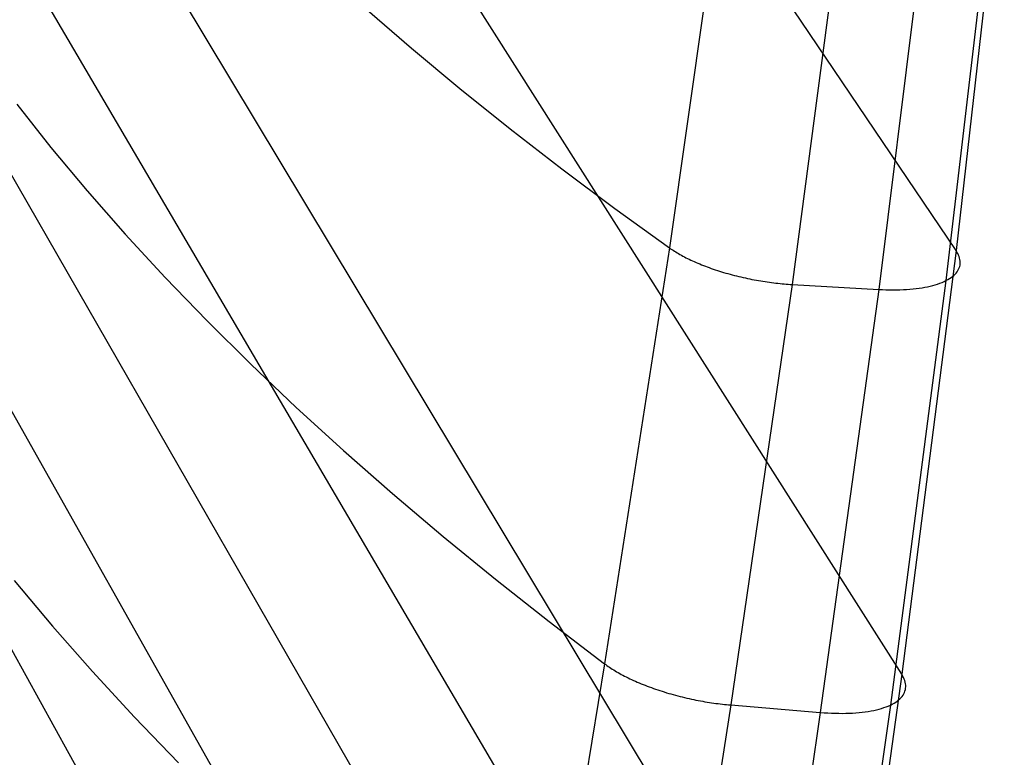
# Model space of a CAD drawing. Header units: millimetres. Extents: x 119 to 175.9, y -203.1 to -153.8.
# Tile 243 of 256: x 173.1 to 175.5, y -193.7 to -191.9. Entities that reach past the tile are written whole.
import ezdxf

# ---------------------------------------------------------------- set-up
doc = ezdxf.new("R2010")
doc.units = ezdxf.units.MM
doc.header["$MEASUREMENT"] = 0
doc.layers.add('Livello 03', color=5, linetype='Continuous', true_color=0x0000ff)

msp = doc.modelspace()

# ---------------------------------------------------------------- linework, layer by layer
at = {"layer": 'Livello 03'}
for p, q in [((175.3958, -192.4201, 52.6335), (173.3348, -189.3695, 45.8888)), ((175.2623, -193.4618, 52.6108), (173.2241, -190.254, 45.6113)), ((175.1192, -194.5024, 52.6205), (173.1006, -191.1484, 45.3746)), ((175.5145, -191.3779, 52.6857), (175.3958, -192.4201, 52.6335)), ((174.837, -191.3912, 52.9942), (174.6912, -192.4136, 52.9519)), ((175.4934, -191.4499, 52.8775), (175.3711, -192.494, 52.8326)), ((175.1302, -191.4696, 53.0747), (174.993, -192.5036, 53.0364)), ((175.3351, -191.4755, 53.0066), (175.2057, -192.5158, 52.9663)), ((175.0462, -195.0224, 52.6387), (173.0355, -191.5995, 45.2736)), ((173.9418, -191.8232, 51.8132), (174.0569, -191.9228, 52.0106)), ((174.0569, -191.9228, 52.0106), (174.1761, -192.022, 52.2051)), ((174.1761, -192.022, 52.2051), (174.2992, -192.1207, 52.3966)), ((174.9735, -195.5419, 52.6669), (172.9687, -192.0529, 45.1847)), ((173.0862, -192.0607, 50.2459), (173.1703, -192.167, 50.4689)), ((174.2992, -192.1207, 52.3966), (174.4262, -192.2189, 52.5849)), ((173.1703, -192.167, 50.4689), (173.2592, -192.2735, 50.6897)), ((174.4262, -192.2189, 52.5849), (174.5569, -192.3165, 52.77)), ((173.2592, -192.2735, 50.6897), (173.3529, -192.38, 50.9082)), ((174.5569, -192.3165, 52.77), (174.6912, -192.4136, 52.9519)), ((173.3529, -192.38, 50.9082), (173.4513, -192.4866, 51.1242)), ((174.6912, -192.4136, 52.9519), (174.5316, -193.436, 52.9391)), ((174.6912, -192.4136, 52.9519), (174.6941, -192.4156, 52.9556)), ((174.6941, -192.4156, 52.9556), (174.6971, -192.4176, 52.9593)), ((174.6971, -192.4176, 52.9593), (174.7001, -192.4196, 52.9629)), ((174.7001, -192.4196, 52.9629), (174.7033, -192.4216, 52.9665)), ((174.7033, -192.4216, 52.9665), (174.7065, -192.4236, 52.9701)), ((174.7065, -192.4236, 52.9701), (174.7098, -192.4257, 52.9736)), ((174.7098, -192.4257, 52.9736), (174.7133, -192.4277, 52.9771)), ((174.7133, -192.4277, 52.9771), (174.7168, -192.4297, 52.9805)), ((174.7168, -192.4297, 52.9805), (174.7204, -192.4317, 52.9839)), ((174.7204, -192.4317, 52.9839), (174.7241, -192.4337, 52.9872)), ((175.3958, -192.4201, 52.6335), (175.2623, -193.4618, 52.6108)), ((175.3982, -192.4238, 52.6419), (175.3958, -192.4201, 52.6335)), ((175.4003, -192.4276, 52.6504), (175.3982, -192.4238, 52.6419)), ((175.4021, -192.4313, 52.659), (175.4003, -192.4276, 52.6504)), ((175.4035, -192.435, 52.6677), (175.4021, -192.4313, 52.659)), ((174.7241, -192.4337, 52.9872), (174.7278, -192.4357, 52.9905)), ((174.7278, -192.4357, 52.9905), (174.7317, -192.4377, 52.9937)), ((174.7317, -192.4377, 52.9937), (174.7356, -192.4396, 52.9968)), ((174.7356, -192.4396, 52.9968), (174.7397, -192.4416, 52.9999)), ((174.7397, -192.4416, 52.9999), (174.7438, -192.4436, 53.0029)), ((174.7438, -192.4436, 53.0029), (174.748, -192.4455, 53.0058)), ((174.748, -192.4455, 53.0058), (174.7523, -192.4474, 53.0087)), ((174.7523, -192.4474, 53.0087), (174.7566, -192.4494, 53.0114)), ((174.7566, -192.4494, 53.0114), (174.761, -192.4513, 53.0141)), ((174.761, -192.4513, 53.0141), (174.7655, -192.4531, 53.0168)), ((174.7655, -192.4531, 53.0168), (174.7701, -192.455, 53.0193)), ((174.7701, -192.455, 53.0193), (174.7748, -192.4568, 53.0218)), ((175.4047, -192.4387, 52.6764), (175.4035, -192.435, 52.6677)), ((175.4055, -192.4423, 52.6852), (175.4047, -192.4387, 52.6764)), ((175.406, -192.4459, 52.694), (175.4055, -192.4423, 52.6852)), ((175.4056, -192.4563, 52.7207), (175.406, -192.4529, 52.7118)), ((175.4062, -192.4494, 52.7029), (175.406, -192.4459, 52.694)), ((175.406, -192.4529, 52.7118), (175.4062, -192.4494, 52.7029)), ((174.7748, -192.4568, 53.0218), (174.7795, -192.4587, 53.0241)), ((174.7795, -192.4587, 53.0241), (174.7842, -192.4605, 53.0264)), ((174.7842, -192.4605, 53.0264), (174.7891, -192.4622, 53.0286)), ((174.7891, -192.4622, 53.0286), (174.794, -192.464, 53.0307)), ((174.794, -192.464, 53.0307), (174.7989, -192.4657, 53.0327)), ((174.7989, -192.4657, 53.0327), (174.8039, -192.4674, 53.0346)), ((174.8039, -192.4674, 53.0346), (174.809, -192.469, 53.0364)), ((174.809, -192.469, 53.0364), (174.8141, -192.4707, 53.0381)), ((174.8141, -192.4707, 53.0381), (174.8192, -192.4723, 53.0397)), ((174.8192, -192.4723, 53.0397), (174.8244, -192.4738, 53.0412)), ((174.8244, -192.4738, 53.0412), (174.8296, -192.4754, 53.0426)), ((174.8296, -192.4754, 53.0426), (174.8349, -192.4769, 53.0439)), ((174.8349, -192.4769, 53.0439), (174.8402, -192.4783, 53.0451)), ((174.8402, -192.4783, 53.0451), (174.8455, -192.4798, 53.0462)), ((174.8455, -192.4798, 53.0462), (174.8508, -192.4812, 53.0472)), ((175.3905, -192.4812, 52.791), (175.3935, -192.4784, 52.7823)), ((175.3935, -192.4784, 52.7823), (175.3961, -192.4755, 52.7737)), ((175.3961, -192.4755, 52.7737), (175.3985, -192.4725, 52.7649)), ((175.3985, -192.4725, 52.7649), (175.4005, -192.4694, 52.7561)), ((175.4005, -192.4694, 52.7561), (175.4023, -192.4662, 52.7473)), ((175.4023, -192.4662, 52.7473), (175.4037, -192.463, 52.7384)), ((175.4037, -192.463, 52.7384), (175.4048, -192.4597, 52.7296)), ((175.4048, -192.4597, 52.7296), (175.4056, -192.4563, 52.7207)), ((173.4513, -192.4866, 51.1242), (173.5542, -192.5931, 51.3377)), ((174.993, -192.5036, 53.0364), (174.8417, -193.5372, 53.0276)), ((174.8508, -192.4812, 53.0472), (174.8562, -192.4825, 53.0481)), ((174.8562, -192.4825, 53.0481), (174.8616, -192.4839, 53.0489)), ((174.8616, -192.4839, 53.0489), (174.867, -192.4851, 53.0496)), ((174.867, -192.4851, 53.0496), (174.8724, -192.4864, 53.0501)), ((174.8724, -192.4864, 53.0501), (174.8778, -192.4876, 53.0506)), ((174.8778, -192.4876, 53.0506), (174.8833, -192.4887, 53.051)), ((174.8833, -192.4887, 53.051), (174.8887, -192.4899, 53.0512)), ((174.8887, -192.4899, 53.0512), (174.8941, -192.491, 53.0514)), ((174.8941, -192.491, 53.0514), (174.8995, -192.492, 53.0515)), ((174.8995, -192.492, 53.0515), (174.905, -192.493, 53.0514)), ((174.905, -192.493, 53.0514), (174.9104, -192.4939, 53.0513)), ((174.9104, -192.4939, 53.0513), (174.9157, -192.4949, 53.051)), ((174.9157, -192.4949, 53.051), (174.9211, -192.4957, 53.0507)), ((174.9211, -192.4957, 53.0507), (174.9265, -192.4966, 53.0503)), ((174.9265, -192.4966, 53.0503), (174.9318, -192.4974, 53.0497)), ((174.9318, -192.4974, 53.0497), (174.9371, -192.4981, 53.0491)), ((174.9371, -192.4981, 53.0491), (174.9424, -192.4988, 53.0484)), ((174.9424, -192.4988, 53.0484), (174.9476, -192.4995, 53.0476)), ((174.9476, -192.4995, 53.0476), (174.9528, -192.5001, 53.0466)), ((174.9528, -192.5001, 53.0466), (174.958, -192.5007, 53.0457)), ((174.958, -192.5007, 53.0457), (174.9632, -192.5012, 53.0446)), ((174.9632, -192.5012, 53.0446), (174.9683, -192.5017, 53.0434)), ((174.9683, -192.5017, 53.0434), (174.9733, -192.5022, 53.0422)), ((174.9733, -192.5022, 53.0422), (174.9783, -192.5026, 53.0408)), ((174.9783, -192.5026, 53.0408), (174.9833, -192.503, 53.0394)), ((174.9833, -192.503, 53.0394), (174.9882, -192.5033, 53.0379)), ((174.9882, -192.5033, 53.0379), (174.993, -192.5036, 53.0364)), ((174.993, -192.5036, 53.0364), (175.2057, -192.5158, 52.9663)), ((175.3711, -192.494, 52.8326), (175.2343, -193.5376, 52.8172)), ((175.3388, -192.506, 52.8781), (175.3448, -192.5043, 52.8709)), ((175.3448, -192.5043, 52.8709), (175.3506, -192.5024, 52.8636)), ((175.3506, -192.5024, 52.8636), (175.3561, -192.5005, 52.856)), ((175.3561, -192.5005, 52.856), (175.3614, -192.4985, 52.8484)), ((175.3614, -192.4985, 52.8484), (175.3664, -192.4963, 52.8405)), ((175.3664, -192.4963, 52.8405), (175.3711, -192.494, 52.8326)), ((175.3711, -192.494, 52.8326), (175.3756, -192.4917, 52.8245)), ((175.3756, -192.4917, 52.8245), (175.3798, -192.4892, 52.8162)), ((175.3798, -192.4892, 52.8162), (175.3836, -192.4867, 52.8079)), ((175.3836, -192.4867, 52.8079), (175.3872, -192.484, 52.7995)), ((175.3872, -192.484, 52.7995), (175.3905, -192.4812, 52.791)), ((174.9017, -196.061, 52.705), (172.9011, -192.5087, 45.109)), ((175.2057, -192.5158, 52.9663), (175.0619, -193.5556, 52.9554)), ((175.2057, -192.5158, 52.9663), (175.2147, -192.5163, 52.9631)), ((175.2147, -192.5163, 52.9631), (175.2236, -192.5166, 52.9597)), ((175.2236, -192.5166, 52.9597), (175.2324, -192.5168, 52.956)), ((175.2324, -192.5168, 52.956), (175.2411, -192.5168, 52.9521)), ((175.2411, -192.5168, 52.9521), (175.2496, -192.5168, 52.9478)), ((175.2496, -192.5168, 52.9478), (175.258, -192.5166, 52.9433)), ((175.258, -192.5166, 52.9433), (175.2663, -192.5162, 52.9386)), ((175.2663, -192.5162, 52.9386), (175.2744, -192.5158, 52.9336)), ((175.2744, -192.5158, 52.9336), (175.2824, -192.5152, 52.9283)), ((175.2824, -192.5152, 52.9283), (175.2901, -192.5145, 52.9228)), ((175.2901, -192.5145, 52.9228), (175.2977, -192.5136, 52.9171)), ((175.2977, -192.5136, 52.9171), (175.3051, -192.5127, 52.9111)), ((175.3051, -192.5127, 52.9111), (175.3122, -192.5116, 52.9049)), ((175.3122, -192.5116, 52.9049), (175.3192, -192.5104, 52.8985)), ((175.3192, -192.5104, 52.8985), (175.326, -192.509, 52.8919)), ((175.326, -192.509, 52.8919), (175.3325, -192.5075, 52.8851)), ((175.3325, -192.5075, 52.8851), (175.3388, -192.506, 52.8781)), ((173.5542, -192.5931, 51.3377), (173.6616, -192.6995, 51.5484)), ((173.6616, -192.6995, 51.5484), (173.7735, -192.8057, 51.7563)), ((173.7735, -192.8057, 51.7563), (173.8896, -192.9117, 51.9614)), ((173.8896, -192.9117, 51.9614), (174.01, -193.0174, 52.1634)), ((174.8315, -196.5796, 52.7523), (172.8333, -192.9665, 45.0464)), ((174.01, -193.0174, 52.1634), (174.1345, -193.1228, 52.3622)), ((174.1345, -193.1228, 52.3622), (174.263, -193.2277, 52.5579)), ((174.263, -193.2277, 52.5579), (174.3954, -193.3321, 52.7502)), ((173.0798, -193.2311, 50.628), (173.1737, -193.3431, 50.8543)), ((173.1737, -193.3431, 50.8543), (173.2725, -193.4552, 51.078)), ((174.3954, -193.3321, 52.7502), (174.5316, -193.436, 52.9391)), ((174.5316, -193.436, 52.9391), (174.3637, -194.4589, 52.9582)), ((174.5316, -193.436, 52.9391), (174.5345, -193.4381, 52.943)), ((174.5345, -193.4381, 52.943), (174.5375, -193.4403, 52.9468)), ((174.5375, -193.4403, 52.9468), (174.5406, -193.4425, 52.9506)), ((174.5406, -193.4425, 52.9506), (174.5438, -193.4446, 52.9544)), ((174.5438, -193.4446, 52.9544), (174.5471, -193.4468, 52.9581)), ((174.5471, -193.4468, 52.9581), (174.5505, -193.449, 52.9617)), ((173.2725, -193.4552, 51.078), (173.376, -193.5674, 51.2991)), ((174.5505, -193.449, 52.9617), (174.554, -193.4512, 52.9653)), ((174.554, -193.4512, 52.9653), (174.5575, -193.4533, 52.9689)), ((174.5575, -193.4533, 52.9689), (174.5612, -193.4555, 52.9724)), ((174.5612, -193.4555, 52.9724), (174.565, -193.4577, 52.9759)), ((174.565, -193.4577, 52.9759), (174.5688, -193.4598, 52.9792)), ((174.5688, -193.4598, 52.9792), (174.5728, -193.462, 52.9826)), ((174.5728, -193.462, 52.9826), (174.5768, -193.4641, 52.9858)), ((174.5768, -193.4641, 52.9858), (174.5809, -193.4663, 52.989)), ((174.5809, -193.4663, 52.989), (174.5851, -193.4684, 52.9921)), ((174.5851, -193.4684, 52.9921), (174.5894, -193.4705, 52.9952)), ((174.5894, -193.4705, 52.9952), (174.5938, -193.4727, 52.9982)), ((174.5938, -193.4727, 52.9982), (174.5982, -193.4748, 53.0011)), ((175.2623, -193.4618, 52.6108), (175.1192, -194.5024, 52.6205)), ((175.2646, -193.4657, 52.6196), (175.2623, -193.4618, 52.6108)), ((175.2667, -193.4697, 52.6284), (175.2646, -193.4657, 52.6196)), ((175.2684, -193.4736, 52.6373), (175.2667, -193.4697, 52.6284)), ((174.5982, -193.4748, 53.0011), (174.6028, -193.4768, 53.0039)), ((174.6028, -193.4768, 53.0039), (174.6074, -193.4789, 53.0066)), ((174.6074, -193.4789, 53.0066), (174.6121, -193.4809, 53.0092)), ((174.6121, -193.4809, 53.0092), (174.6168, -193.483, 53.0118)), ((174.6168, -193.483, 53.0118), (174.6216, -193.485, 53.0143)), ((174.6216, -193.485, 53.0143), (174.6265, -193.487, 53.0166)), ((174.6265, -193.487, 53.0166), (174.6315, -193.4889, 53.0189)), ((174.6315, -193.4889, 53.0189), (174.6365, -193.4909, 53.0211)), ((174.6365, -193.4909, 53.0211), (174.6416, -193.4928, 53.0232)), ((174.6416, -193.4928, 53.0232), (174.6467, -193.4946, 53.0252)), ((174.6467, -193.4946, 53.0252), (174.6519, -193.4965, 53.0271)), ((174.6519, -193.4965, 53.0271), (174.6571, -193.4983, 53.0288)), ((175.2698, -193.4774, 52.6463), (175.2684, -193.4736, 52.6373)), ((175.2709, -193.4813, 52.6554), (175.2698, -193.4774, 52.6463)), ((175.2716, -193.485, 52.6645), (175.2709, -193.4813, 52.6554)), ((175.2712, -193.4995, 52.7013), (175.2718, -193.496, 52.6921)), ((175.272, -193.4887, 52.6737), (175.2716, -193.485, 52.6645)), ((175.2718, -193.496, 52.6921), (175.2721, -193.4924, 52.6829)), ((175.2721, -193.4924, 52.6829), (175.272, -193.4887, 52.6737)), ((174.6571, -193.4983, 53.0288), (174.6624, -193.5001, 53.0305)), ((174.6624, -193.5001, 53.0305), (174.6677, -193.5019, 53.0321)), ((174.6677, -193.5019, 53.0321), (174.6731, -193.5036, 53.0336)), ((174.6731, -193.5036, 53.0336), (174.6785, -193.5053, 53.0349)), ((174.6785, -193.5053, 53.0349), (174.684, -193.507, 53.0362)), ((174.684, -193.507, 53.0362), (174.6894, -193.5086, 53.0374)), ((174.6894, -193.5086, 53.0374), (174.6949, -193.5102, 53.0384)), ((174.6949, -193.5102, 53.0384), (174.7005, -193.5117, 53.0393)), ((174.7005, -193.5117, 53.0393), (174.706, -193.5132, 53.0402)), ((174.706, -193.5132, 53.0402), (174.7116, -193.5147, 53.0409)), ((174.7116, -193.5147, 53.0409), (174.7171, -193.5161, 53.0415)), ((174.7171, -193.5161, 53.0415), (174.7227, -193.5175, 53.042)), ((174.7227, -193.5175, 53.042), (174.7283, -193.5189, 53.0424)), ((174.7283, -193.5189, 53.0424), (174.7339, -193.5202, 53.0427)), ((174.7339, -193.5202, 53.0427), (174.7395, -193.5214, 53.0429)), ((175.2579, -193.522, 52.7652), (175.2608, -193.519, 52.7562)), ((175.2608, -193.519, 52.7562), (175.2633, -193.516, 52.7472)), ((175.2633, -193.516, 52.7472), (175.2656, -193.5129, 52.738)), ((175.2656, -193.5129, 52.738), (175.2675, -193.5096, 52.7289)), ((175.2675, -193.5096, 52.7289), (175.269, -193.5063, 52.7197)), ((175.269, -193.5063, 52.7197), (175.2703, -193.503, 52.7105)), ((175.2703, -193.503, 52.7105), (175.2712, -193.4995, 52.7013)), ((174.8417, -193.5372, 53.0276), (174.6818, -194.5704, 53.0505)), ((174.7395, -193.5214, 53.0429), (174.7451, -193.5227, 53.0429)), ((174.7451, -193.5227, 53.0429), (174.7507, -193.5238, 53.0429)), ((174.7507, -193.5238, 53.0429), (174.7563, -193.525, 53.0428)), ((174.7563, -193.525, 53.0428), (174.7618, -193.5261, 53.0425)), ((174.7618, -193.5261, 53.0425), (174.7674, -193.5271, 53.0422)), ((174.7674, -193.5271, 53.0422), (174.7729, -193.5281, 53.0418)), ((174.7729, -193.5281, 53.0418), (174.7784, -193.5291, 53.0412)), ((174.7784, -193.5291, 53.0412), (174.7839, -193.53, 53.0406)), ((174.7839, -193.53, 53.0406), (174.7893, -193.5309, 53.0398)), ((174.7893, -193.5309, 53.0398), (174.7947, -193.5317, 53.039)), ((174.7947, -193.5317, 53.039), (174.8001, -193.5325, 53.0381)), ((174.8001, -193.5325, 53.0381), (174.8055, -193.5332, 53.0371)), ((174.8055, -193.5332, 53.0371), (174.8108, -193.5339, 53.036)), ((174.8108, -193.5339, 53.036), (174.8161, -193.5346, 53.0348)), ((174.8161, -193.5346, 53.0348), (174.8213, -193.5352, 53.0335)), ((174.8213, -193.5352, 53.0335), (174.8265, -193.5357, 53.0321)), ((174.8265, -193.5357, 53.0321), (174.8316, -193.5363, 53.0307)), ((174.8316, -193.5363, 53.0307), (174.8367, -193.5367, 53.0292)), ((174.8367, -193.5367, 53.0292), (174.8417, -193.5372, 53.0276)), ((174.8417, -193.5372, 53.0276), (175.0619, -193.5556, 52.9554)), ((175.2343, -193.5376, 52.8172), (175.0881, -194.5799, 52.8339)), ((175.2127, -193.5457, 52.8493), (175.2185, -193.5438, 52.8415)), ((175.2185, -193.5438, 52.8415), (175.224, -193.5419, 52.8336)), ((175.224, -193.5419, 52.8336), (175.2293, -193.5398, 52.8255)), ((175.2293, -193.5398, 52.8255), (175.2343, -193.5376, 52.8172)), ((175.2343, -193.5376, 52.8172), (175.239, -193.5352, 52.8088)), ((175.239, -193.5352, 52.8088), (175.2434, -193.5328, 52.8003)), ((175.2434, -193.5328, 52.8003), (175.2475, -193.5303, 52.7917)), ((175.2475, -193.5303, 52.7917), (175.2513, -193.5276, 52.7829)), ((175.2513, -193.5276, 52.7829), (175.2547, -193.5249, 52.7741)), ((175.2547, -193.5249, 52.7741), (175.2579, -193.522, 52.7652)), ((173.376, -193.5674, 51.2991), (173.4842, -193.6796, 51.5173)), ((175.0619, -193.5556, 52.9554), (174.9092, -194.5944, 52.9764)), ((175.0619, -193.5556, 52.9554), (175.0713, -193.5563, 52.9522)), ((175.0713, -193.5563, 52.9522), (175.0805, -193.5568, 52.9487)), ((175.0805, -193.5568, 52.9487), (175.0896, -193.5573, 52.9449)), ((175.0896, -193.5573, 52.9449), (175.0986, -193.5576, 52.9408)), ((175.0986, -193.5576, 52.9408), (175.1075, -193.5577, 52.9364)), ((175.1075, -193.5577, 52.9364), (175.1162, -193.5578, 52.9318)), ((175.1162, -193.5578, 52.9318), (175.1248, -193.5577, 52.9269)), ((175.1248, -193.5577, 52.9269), (175.1332, -193.5574, 52.9217)), ((175.1332, -193.5574, 52.9217), (175.1415, -193.557, 52.9163)), ((175.1415, -193.557, 52.9163), (175.1495, -193.5565, 52.9106)), ((175.1495, -193.5565, 52.9106), (175.1574, -193.5558, 52.9047)), ((175.1574, -193.5558, 52.9047), (175.1651, -193.555, 52.8985)), ((175.1651, -193.555, 52.8985), (175.1726, -193.5541, 52.8921)), ((175.1726, -193.5541, 52.8921), (175.1799, -193.553, 52.8855)), ((175.1799, -193.553, 52.8855), (175.1869, -193.5518, 52.8786)), ((175.1869, -193.5518, 52.8786), (175.1937, -193.5505, 52.8716)), ((175.1937, -193.5505, 52.8716), (175.2003, -193.549, 52.8644)), ((175.2003, -193.549, 52.8644), (175.2066, -193.5474, 52.8569)), ((175.2066, -193.5474, 52.8569), (175.2127, -193.5457, 52.8493))]:
    msp.add_line(p, q, dxfattribs=at)

doc.saveas('drawing.dxf')
